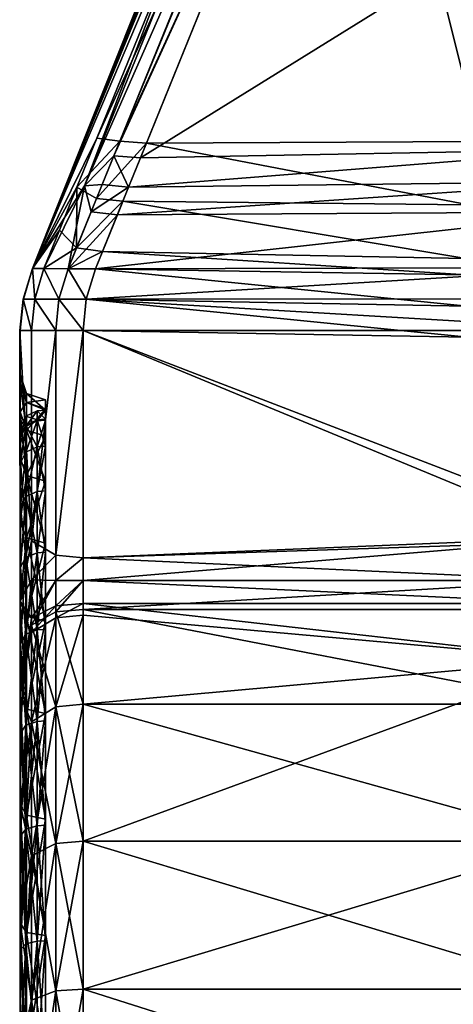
# Model space of a CAD drawing. Header units: millimetres. Extents: x -20 to 20, y -20 to 1615.
# Tile 73 of 100: x -10 to -6.56, y 1565.83 to 1573.64. Entities that reach past the tile are written whole.
import ezdxf

# ---------------------------------------------------------------- set-up
doc = ezdxf.new("R2010")
doc.units = ezdxf.units.MM
doc.layers.get('0').update_dxf_attribs({"true_color": 0xe18f57})

msp = doc.modelspace()

# ---------------------------------------------------------------- meshes
at = {"color": 114, "true_color": 0x1bb158}
mesh = msp.add_polyface(dxfattribs=at)
corners = [(-7.5772, 1577.1221, 17.5), (-7.5772, 1577.1219, 15), (-3.8628, 1575.9952, 15), (-7.7201, 1576.9612, 28.7632), (-7.7202, 1576.9611, 24.8594), (-9.8945, 1571.6691, 24.7996), (-7.3263, 1577.9329, 24.4644), (-9.8953, 1571.6689, 22.0373), (-7.7168, 1577.0275, 24.5479), (-7.5023, 1577.0724, 33.4179), (-7.422, 1577.01, 35.0934), (-3.8322, 1575.9873, 35.1549), (-5.546, 1576.4071, 15.5747), (-7.3666, 1576.9802, 15.5747), (-5.6755, 1576.4775, 18.28), (-7.3251, 1578.0414, 18.7615), (-7.6838, 1577.2006, 18.7251), (-9.4823, 1572.3239, 35.0918), (-7.7201, 1576.9604, 33.457), (-9.8951, 1571.6689, 28.145), (-3.8322, 1575.7767, 35.3355), (-7.3194, 1576.7845, 35.3257), (-9.0393, 1572.5453, 35.3569), (-7.3509, 1576.7047, 15.3808), (-5.598, 1576.1661, 15.3629), (-6.3513, 1572.6747, 15.3629), (-8.9918, 1572.6627, 15.3726), (-5.4651, 1576.3646, 24.8923), (-5.5301, 1576.4097, 24.8474), (-7.448, 1577.0977, 24.8876), (-5.5949, 1576.5201, 24.7774), (-7.2686, 1576.9132, 35.28), (-3.8322, 1575.9215, 35.287), (-5.7218, 1576.5272, 18.3345), (-7.5027, 1577.0988, 18.3232), (-5.5636, 1576.3256, 15.4081), (-7.2796, 1576.8864, 15.4344), (-7.7574, 1577.0276, 18.6073), (-7.7966, 1576.9324, 18.4142), (-7.6989, 1576.8403, 15.6129), (-9.3843, 1572.702, 15.6046), (-7.6282, 1576.9202, 35.1048), (-9.2491, 1572.5625, 35.3222), (-7.4928, 1576.8448, 35.2915), (-7.5406, 1576.7651, 15.4157), (-9.2019, 1572.679, 15.4073), (-7.7692, 1576.9117, 24.6949), (-7.7547, 1576.9481, 24.634)]
mesh.append_faces([[corners[k] for k in face] for face in [(6, 7, 8), (7, 15, 16), (7, 37, 38), (7, 16, 37), (18, 17, 41), (7, 47, 8), (7, 46, 47), (3, 19, 18), (6, 15, 7)]], dxfattribs={"color": 114})
mesh.append_faces([[corners[k] for k in face] for face in [(0, 1, 2), (3, 4, 5), (9, 10, 11), (12, 13, 14), (17, 18, 19), (20, 21, 22), (23, 24, 25), (25, 26, 23), (27, 28, 29), (29, 28, 30), (10, 31, 32), (33, 14, 34), (35, 24, 23), (23, 36, 35), (7, 38, 39), (39, 40, 7), (17, 42, 43), (43, 41, 17), (42, 22, 21), (21, 43, 42), (40, 39, 44), (44, 45, 40), (45, 44, 23), (23, 26, 45), (5, 4, 46)]], dxfattribs={"vtx2": -1, "color": 114})
mesh = msp.add_polyface(dxfattribs=at)
corners = [(-9.0393, 1572.5453, 35.3569), (-5.3356, 1572.6151, 35.3566), (-3.8322, 1575.7767, 35.3355), (-5.4852, 1576.2534, 24.7095), (-5.4587, 1576.21, 24.7548), (-5.4788, 1573.8239, 24.735), (-5.4965, 1573.8229, 24.653), (-5.4985, 1573.7975, 24.4571), (-5.5066, 1576.3463, 24.6329), (-5.3773, 1576.1489, 24.8216), (-5.4787, 1573.4647, 24.2421), (-5.4985, 1573.4913, 24.1461), (-5.4985, 1573.6788, 24.2705), (-5.4787, 1573.6019, 24.3333), (-5.4787, 1573.6866, 24.4884), (-5.3701, 1573.5508, 24.377), (-5.4791, 1573.7354, 24.6954), (-5.37, 1573.6119, 24.5101), (-5.4523, 1573.7045, 18.4741), (-5.4667, 1573.656, 19.2955), (-5.4017, 1573.6232, 19.1637), (-5.4728, 1573.6942, 19.3338), (-5.4692, 1573.7413, 18.4746), (-5.5287, 1576.3119, 18.4637), (-5.453, 1573.7345, 18.4431), (-5.506, 1576.2692, 18.4214), (-5.4393, 1573.7035, 18.4515), (-5.42, 1573.7345, 18.415), (-5.4721, 1576.2391, 18.3866), (-5.4377, 1571.6742, 20.8002), (-5.4726, 1571.6036, 20.7515), (-5.4543, 1577.8728, 20.7421), (-5.4435, 1577.873, 22.4807), (-5.4665, 1571.8162, 22.4815), (-5.4791, 1573.7701, 24.7234), (-5.38, 1573.8226, 24.8228), (-5.3774, 1573.729, 24.8005), (-5.434, 1571.9088, 22.3982)]
mesh.append_faces([[corners[k] for k in face] for face in [(12, 32, 7), (12, 11, 32), (6, 34, 16), (6, 5, 34)]], dxfattribs={"color": 114})
mesh.append_faces([[corners[k] for k in face] for face in [(0, 1, 2), (3, 4, 5), (5, 6, 3), (3, 6, 7), (7, 8, 3), (5, 4, 9), (10, 11, 12), (12, 13, 10), (13, 12, 7), (7, 14, 13), (15, 13, 14), (7, 6, 16), (16, 14, 7), (17, 14, 16), (18, 19, 20), (21, 22, 23), (18, 22, 21), (21, 19, 18), (23, 22, 24), (24, 25, 23), (22, 18, 26), (26, 24, 22), (24, 27, 28), (28, 25, 24), (29, 30, 31), (21, 31, 30), (33, 32, 11), (34, 5, 35), (16, 34, 36), (32, 33, 37)]], dxfattribs={"vtx2": -1, "color": 114})
mesh = msp.add_polyface(dxfattribs=at)
corners = [(-9.8945, 1571.6691, 24.7996), (-9.8951, 1571.6689, 28.145), (-7.7201, 1576.9612, 28.7632), (-9.3958, 1571.665, 34.8522), (-5.2822, 1571.6777, 34.8567), (-5.3103, 1572.1169, 35.2108), (-9.2218, 1572.0946, 35.2163), (-9.3395, 1571.8038, 15.7428), (-6.4582, 1571.7477, 15.7513), (-6.4551, 1571.6187, 15.88), (-9.3957, 1571.665, 15.8827), (-5.265, 1569.548, 32.7824), (-5.2473, 1571.1774, 34.369), (-9.4918, 1571.1764, 34.37), (-9.4918, 1569.373, 32.6249), (-5.3221, 1572.3585, 35.3092), (-9.1329, 1572.3142, 35.3109), (-5.3356, 1572.6151, 35.3566), (-9.0393, 1572.5453, 35.3569), (-9.4289, 1572.119, 35.1857), (-9.2491, 1572.5625, 35.3222), (-9.3413, 1572.3351, 35.2776), (-9.386, 1572.225, 15.4973), (-9.2019, 1572.679, 15.4073), (-8.9918, 1572.6627, 15.3726), (-9.1782, 1572.2023, 15.4652), (-6.436, 1572.1741, 15.46), (-6.3513, 1572.6747, 15.3629), (-7.7692, 1576.9117, 24.6949), (-9.8953, 1571.6689, 22.0373), (-9.4678, 1571.4243, 34.6122), (-5.259, 1571.4277, 34.6131), (-6.4493, 1571.371, 16.1272), (-9.4678, 1571.4243, 16.1227), (-6.4434, 1571.1232, 16.3744), (-9.4918, 1571.1764, 16.365), (-5.4538, 1569.5056, 18.0197), (-9.4918, 1569.373, 18.1101), (-5.5148, 1570.5315, 18.6575), (-5.5163, 1570.6034, 18.6699), (-5.4725, 1571.3502, 20.8871), (-5.516, 1570.671, 18.6975), (-5.4731, 1570.663, 18.6171), (-5.4713, 1570.5909, 18.6057)]
mesh.append_faces([[corners[k] for k in face] for face in [(40, 39, 41)]], dxfattribs={"color": 114})
mesh.append_faces([[corners[k] for k in face] for face in [(0, 1, 2), (3, 4, 5), (5, 6, 3), (7, 8, 9), (9, 10, 7), (11, 12, 13), (13, 14, 11), (15, 16, 6), (6, 5, 15), (17, 18, 16), (16, 15, 17), (19, 6, 16), (20, 21, 16), (16, 18, 20), (22, 23, 24), (24, 25, 22), (25, 26, 8), (8, 7, 25), (24, 27, 26), (26, 25, 24), (28, 29, 0), (4, 3, 30), (30, 31, 4), (10, 9, 32), (32, 33, 10), (33, 32, 34), (34, 35, 33), (12, 31, 30), (30, 13, 12), (35, 34, 36), (36, 37, 35), (38, 39, 40), (41, 39, 42), (39, 38, 43)]], dxfattribs={"vtx2": -1, "color": 114})
mesh = msp.add_polyface(dxfattribs=at)
corners = [(-9.8951, 1571.6689, 28.145), (-9.804, 1571.6683, 34.5258), (-9.4823, 1572.3239, 35.0918), (-9.7091, 1569.3933, 32.5961), (-9.4918, 1569.373, 32.6249), (-9.4918, 1571.1764, 34.37), (-9.7091, 1571.1765, 34.3218), (-9.6124, 1571.6665, 34.8024), (-9.4289, 1572.119, 35.1857), (-9.3958, 1571.665, 34.8522), (-9.2218, 1572.0946, 35.2163), (-9.3413, 1572.3351, 35.2776), (-9.1329, 1572.3142, 35.3109), (-9.2491, 1572.5625, 35.3222), (-9.8953, 1571.6689, 22.0373), (-9.5424, 1572.3126, 15.6797), (-9.6807, 1571.972, 15.9123), (-9.3843, 1572.702, 15.6046), (-9.7091, 1569.3933, 18.1388), (-9.7091, 1571.1765, 16.4132), (-9.4918, 1571.1764, 16.365), (-9.4918, 1569.373, 18.1101), (-9.804, 1571.6683, 16.2091), (-9.5454, 1571.8317, 15.7682), (-9.6124, 1571.6665, 15.9325), (-9.3395, 1571.8038, 15.7428), (-9.3957, 1571.665, 15.8827), (-9.386, 1572.225, 15.4973), (-9.1782, 1572.2023, 15.4652), (-9.2019, 1572.679, 15.4073), (-9.6849, 1571.4248, 34.5636), (-9.4678, 1571.4243, 34.6122), (-9.6849, 1571.4248, 16.1713), (-9.4678, 1571.4243, 16.1227)]
mesh.append_faces([[corners[k] for k in face] for face in [(2, 8, 11), (2, 11, 13), (14, 15, 16), (14, 17, 15)]], dxfattribs={"color": 114})
mesh.append_faces([[corners[k] for k in face] for face in [(0, 1, 2), (3, 4, 5), (5, 6, 3), (2, 1, 7), (7, 8, 2), (7, 9, 10), (10, 8, 7), (12, 11, 8), (18, 19, 20), (20, 21, 18), (22, 16, 23), (23, 24, 22), (24, 23, 25), (25, 26, 24), (23, 16, 15), (15, 27, 23), (23, 27, 28), (28, 25, 23), (15, 17, 29), (29, 27, 15), (30, 6, 5), (5, 31, 30), (20, 19, 32), (32, 33, 20), (30, 7, 1), (7, 30, 31), (31, 9, 7), (22, 24, 32), (33, 32, 24), (24, 26, 33)]], dxfattribs={"vtx2": -1, "color": 114})
mesh = msp.add_polyface(dxfattribs=at)
corners = [(-9.7919, 1570.6279, 25.3675), (-9.9419, 1570.6779, 25.3675), (-9.9419, 1570.6047, 24.2512), (-9.9919, 1570.7535, 24.2316), (-9.9919, 1570.8279, 25.3675), (-9.9419, 1570.6047, 26.4837), (-9.9919, 1570.7535, 26.5033), (-9.9919, 1570.5314, 23.1152), (-9.9935, 1571.1765, 24.7996), (-9.9948, 1571.1765, 28.1437), (-9.9919, 1570.5314, 27.6197), (-9.9954, 1571.1764, 22.0373), (-9.804, 1571.6683, 16.2091), (-9.8953, 1571.6689, 22.0373), (-9.6807, 1571.972, 15.9123), (-9.9678, 1571.4254, 28.1441), (-9.8951, 1571.6689, 28.145), (-9.8945, 1571.6691, 24.7996), (-9.9668, 1571.4254, 24.7996), (-9.8772, 1571.4253, 34.2886), (-9.804, 1571.6683, 34.5258), (-9.9682, 1571.4254, 22.0373), (-9.9016, 1571.1766, 34.0473), (-9.7091, 1571.1765, 34.3218), (-9.6849, 1571.4248, 34.5636), (-9.9016, 1571.1766, 16.6876), (-9.8772, 1571.4253, 16.4463), (-9.7091, 1571.1765, 16.4132), (-9.6849, 1571.4248, 16.1713)]
mesh.append_faces([[corners[k] for k in face] for face in [(4, 8, 3), (10, 9, 6), (12, 13, 14)]], dxfattribs={"color": 114})
mesh.append_faces([[corners[k] for k in face] for face in [(0, 1, 2), (3, 2, 1), (1, 4, 3), (4, 1, 5), (5, 6, 4), (2, 3, 7), (6, 9, 8), (8, 4, 6), (3, 8, 11), (11, 7, 3), (15, 16, 17), (17, 18, 15), (19, 20, 16), (16, 15, 19), (18, 17, 13), (13, 21, 18), (15, 9, 22), (22, 19, 15), (19, 22, 23), (23, 24, 19), (25, 11, 21), (21, 26, 25), (27, 25, 26), (26, 28, 27), (9, 15, 18), (18, 8, 9), (8, 18, 21), (21, 11, 8), (20, 19, 24), (26, 21, 13), (13, 12, 26), (28, 26, 12)]], dxfattribs={"vtx2": -1, "color": 114})
mesh = msp.add_polyface(dxfattribs=at)
corners = [(-5.2001, 1568.2781, 31.5197), (-5.496, 1568.2745, 31.5161), (-5.496, 1569.0245, 30.661), (-5.2001, 1569.0284, 30.664), (-5.496, 1569.6564, 29.7152), (-5.496, 1567.7279, 18.7407), (-5.4787, 1569.5959, 18.6329), (-5.5148, 1570.5315, 18.6575), (-9.4917, 1568.9648, 18.0859), (-5.6001, 1568.9648, 18.0859), (-5.6001, 1568.2135, 17.4339), (-5.5701, 1568.566, 32.9918), (-9.4917, 1568.9187, 32.6827), (-9.4917, 1568.2135, 33.301), (-5.318, 1569.7155, 18.5728), (-5.4336, 1569.6689, 18.5986), (-5.3409, 1567.5763, 18.5988), (-5.4786, 1567.6478, 18.6696), (-5.3028, 1568.6246, 32.804), (-5.2979, 1569.0035, 32.4817), (-5.5601, 1569.0111, 32.6151), (-5.2696, 1569.1953, 32.5008), (-5.48, 1569.1935, 32.5641), (-5.265, 1569.548, 32.7824), (-9.4918, 1569.373, 32.6249), (-9.4918, 1569.1937, 32.5643), (-9.4918, 1569.0109, 32.6153), (-5.3028, 1568.1509, 33.2195), (-5.3468, 1568.9313, 18.2005), (-5.3467, 1568.14, 17.5609), (-5.6001, 1569.1936, 18.1706), (-9.4918, 1569.373, 18.1101), (-5.4538, 1569.5056, 18.0197), (-5.3468, 1569.2096, 18.2775), (-5.253, 1569.429, 18.1895), (-5.4723, 1571.3136, 21.1722), (-5.496, 1566.7452, 23.4541), (-5.496, 1567.083, 24.7149), (-5.5014, 1570.8234, 25.3137), (-5.5, 1570.8198, 25.6048), (-5.496, 1567.1259, 25.3675), (-5.496, 1570.7469, 26.5024), (-5.496, 1567.083, 26.0201), (-5.496, 1570.525, 27.618), (-5.496, 1566.9554, 26.6616), (-5.496, 1570.1594, 28.6951), (-5.496, 1566.7452, 27.2809), (-5.496, 1566.4559, 27.8675), (-5.496, 1566.9554, 24.0734)]
mesh.append_faces([[corners[k] for k in face] for face in [(5, 6, 7), (11, 12, 13), (11, 27, 18), (36, 35, 48)]], dxfattribs={"color": 114})
mesh.append_faces([[corners[k] for k in face] for face in [(0, 1, 2), (3, 2, 4), (8, 9, 10), (14, 15, 16), (15, 6, 17), (11, 18, 19), (19, 20, 11), (20, 19, 21), (21, 22, 20), (23, 24, 25), (25, 22, 23), (11, 20, 26), (26, 12, 11), (20, 22, 25), (25, 26, 20), (9, 28, 29), (29, 10, 9), (30, 9, 8), (31, 32, 30), (9, 30, 33), (33, 28, 9), (30, 32, 34), (34, 33, 30), (7, 35, 36), (37, 38, 39), (39, 40, 37), (40, 39, 41), (42, 41, 43), (44, 43, 45), (46, 45, 4), (47, 4, 2)]], dxfattribs={"vtx2": -1, "color": 114})
mesh = msp.add_polyface(dxfattribs=at)
corners = [(-9.9419, 1570.6047, 24.2512), (-9.7919, 1570.5552, 24.2577), (-9.7919, 1570.6279, 25.3675), (-9.9419, 1570.6779, 25.3675), (-9.7919, 1570.5455, 26.4759), (-9.9419, 1570.6047, 26.4837), (-9.9419, 1570.3866, 27.5809), (-9.7919, 1570.3383, 27.568), (-9.9419, 1570.3865, 23.154), (-9.7919, 1570.3383, 23.167), (-9.9919, 1570.7535, 26.5033), (-9.9919, 1570.5314, 27.6197), (-9.9919, 1570.5314, 23.1152), (-9.9919, 1570.1655, 28.6976), (-9.9948, 1571.1765, 28.1437), (-9.9017, 1569.5084, 32.4331), (-9.9016, 1571.1766, 34.0473), (-9.9954, 1571.1764, 22.0373), (-9.9919, 1570.1655, 22.0373), (-9.7091, 1571.1765, 34.3218), (-9.9016, 1571.1766, 16.6876), (-9.9017, 1569.5084, 18.3019), (-9.7091, 1571.1765, 16.4132), (-9.7919, 1570.4739, 24.2684), (-9.7919, 1570.5459, 25.3675), (-9.7919, 1570.4642, 26.4652), (-9.7919, 1570.2589, 27.5467), (-9.8585, 1570.4684, 24.2692), (-9.8585, 1570.5404, 25.3675), (-9.9464, 1570.4248, 24.2749), (-9.9464, 1570.4965, 25.3675), (-9.8585, 1570.4589, 26.4645), (-9.9464, 1570.4153, 26.4588), (-9.8585, 1570.2537, 27.5453), (-9.7919, 1570.2589, 23.1882), (-9.9904, 1570.4086, 25.3675), (-9.9904, 1570.3281, 26.4473)]
mesh.append_faces([[corners[k] for k in face] for face in [(13, 14, 11), (12, 17, 18)]], dxfattribs={"color": 114})
mesh.append_faces([[corners[k] for k in face] for face in [(0, 1, 2), (3, 2, 4), (4, 5, 3), (6, 5, 4), (4, 7, 6), (8, 9, 1), (1, 0, 8), (10, 5, 6), (6, 11, 10), (12, 8, 0), (15, 16, 14), (19, 16, 15), (17, 20, 21), (21, 20, 22), (1, 23, 24), (24, 2, 1), (2, 24, 25), (25, 4, 2), (4, 25, 26), (23, 1, 9), (23, 27, 28), (28, 24, 23), (27, 29, 30), (30, 28, 27), (24, 28, 31), (31, 25, 24), (28, 30, 32), (32, 31, 28), (25, 31, 33), (27, 23, 34), (35, 30, 29), (36, 32, 30), (30, 35, 36)]], dxfattribs={"vtx2": -1, "color": 114})
mesh = msp.add_polyface(dxfattribs=at)
corners = [(-9.9419, 1570.027, 28.6402), (-9.7919, 1569.9807, 28.6211), (-9.7919, 1569.4889, 29.6185), (-9.7919, 1569.9807, 22.1139), (-9.9419, 1570.027, 22.0947), (-9.9419, 1569.5321, 21.0914), (-9.9919, 1570.1655, 28.6976), (-9.9419, 1569.5321, 29.6435), (-9.9919, 1569.6621, 29.7185), (-9.9919, 1569.662, 21.0164), (-9.9919, 1570.1655, 22.0373), (-9.9919, 1569.0297, 30.665), (-9.9948, 1571.1765, 28.1437), (-9.9017, 1569.5084, 32.4331), (-9.9954, 1571.1764, 22.0373), (-9.9919, 1569.0297, 20.07), (-9.7091, 1569.3933, 32.5961), (-9.7091, 1571.1765, 34.3218), (-9.9017, 1569.5084, 18.3019), (-9.7091, 1571.1765, 16.4132), (-9.7091, 1569.3933, 18.1388), (-9.7919, 1569.9049, 28.5897), (-9.7919, 1570.3383, 27.568), (-9.7919, 1569.4178, 29.5775), (-9.7919, 1569.9049, 22.1453), (-9.7919, 1569.4889, 21.1164), (-9.7919, 1570.2589, 23.1882), (-9.8585, 1569.8999, 28.5876), (-9.7919, 1570.2589, 27.5467), (-9.8585, 1570.2537, 27.5453), (-9.9464, 1570.2112, 27.5339), (-9.9464, 1569.8593, 28.5708), (-9.8585, 1569.4131, 29.5747), (-9.9464, 1569.375, 29.5528), (-9.8585, 1569.8999, 22.1474), (-9.7919, 1569.4178, 21.1574), (-9.9464, 1569.8593, 22.1642), (-9.8585, 1569.4131, 21.1602), (-9.8585, 1570.2537, 23.1896), (-9.9464, 1570.2112, 23.201), (-9.9904, 1569.7781, 28.5371), (-9.9904, 1569.7781, 28.5371), (-9.9904, 1570.1263, 27.5112), (-9.9904, 1570.1263, 27.5112), (-9.9904, 1570.1263, 23.2237), (-9.9904, 1570.1263, 23.2237), (-9.9904, 1569.7781, 22.1978), (-9.9904, 1569.7781, 22.1978)]
mesh.append_faces([[corners[k] for k in face] for face in [(11, 12, 8), (9, 14, 15)]], dxfattribs={"color": 114})
mesh.append_faces([[corners[k] for k in face] for face in [(0, 1, 2), (3, 4, 5), (6, 0, 7), (7, 8, 6), (9, 5, 4), (4, 10, 9), (12, 11, 13), (13, 16, 17), (18, 15, 14), (19, 20, 18), (21, 1, 22), (1, 21, 23), (24, 3, 25), (3, 24, 26), (27, 21, 28), (29, 30, 31), (31, 27, 29), (21, 27, 32), (27, 31, 33), (34, 24, 35), (36, 34, 37), (24, 34, 38), (36, 39, 38), (38, 34, 36), (40, 41, 42), (42, 43, 40), (41, 31, 30), (30, 42, 41), (44, 45, 46), (46, 47, 44), (39, 36, 46), (46, 45, 39)]], dxfattribs={"vtx2": -1, "color": 114})
mesh = msp.add_polyface(dxfattribs=at)
corners = [(-9.9419, 1570.3866, 27.5809), (-9.7919, 1570.3383, 27.568), (-9.7919, 1569.9807, 28.6211), (-9.9419, 1570.027, 28.6402), (-9.9419, 1570.027, 22.0947), (-9.7919, 1569.9807, 22.1139), (-9.7919, 1570.3383, 23.167), (-9.9419, 1570.3865, 23.154), (-9.9919, 1570.5314, 27.6197), (-9.9919, 1570.1655, 28.6976), (-9.9919, 1570.1655, 22.0373), (-9.9919, 1570.5314, 23.1152), (-9.9919, 1569.6621, 29.7185), (-9.9948, 1571.1765, 28.1437), (-9.9954, 1571.1764, 22.0373), (-9.9919, 1569.662, 21.0164), (-9.7919, 1570.2589, 27.5467), (-9.7919, 1570.5455, 26.4759), (-9.7919, 1569.9049, 28.5897), (-9.7919, 1570.2589, 23.1882), (-9.7919, 1570.4739, 24.2684), (-9.8585, 1570.2537, 27.5453), (-9.7919, 1570.4642, 26.4652), (-9.8585, 1570.4589, 26.4645), (-9.9464, 1570.4153, 26.4588), (-9.9464, 1570.2112, 27.5339), (-9.8585, 1569.8999, 28.5876), (-9.8585, 1570.2537, 23.1896), (-9.7919, 1569.9049, 22.1453), (-9.8585, 1570.4684, 24.2692), (-9.9464, 1570.2112, 23.201), (-9.9464, 1570.4248, 24.2749), (-9.9904, 1570.4086, 25.3675), (-9.9904, 1570.4086, 25.3675), (-9.9904, 1570.3376, 24.2864), (-9.9904, 1570.3376, 24.2864), (-9.9904, 1570.3281, 26.4473), (-9.9904, 1570.3281, 26.4473), (-9.9904, 1570.1263, 27.5112), (-9.9904, 1570.1263, 27.5112), (-9.9904, 1570.1263, 23.2237), (-9.9904, 1570.1263, 23.2237)]
mesh.append_faces([[corners[k] for k in face] for face in [(12, 13, 9), (10, 14, 15)]], dxfattribs={"color": 114})
mesh.append_faces([[corners[k] for k in face] for face in [(0, 1, 2), (2, 3, 0), (4, 5, 6), (6, 7, 4), (8, 0, 3), (3, 9, 8), (10, 4, 7), (7, 11, 10), (16, 1, 17), (1, 16, 18), (19, 6, 5), (6, 19, 20), (21, 16, 22), (23, 24, 25), (25, 21, 23), (16, 21, 26), (27, 19, 28), (19, 27, 29), (27, 30, 31), (31, 29, 27), (32, 33, 34), (34, 35, 32), (31, 34, 33), (36, 37, 33), (33, 32, 36), (38, 39, 37), (37, 36, 38), (39, 25, 24), (24, 37, 39), (35, 34, 40), (40, 41, 35), (34, 31, 30), (30, 40, 34)]], dxfattribs={"vtx2": -1, "color": 114})
mesh = msp.add_polyface(dxfattribs=at)
corners = [(-5.2001, 1566.4761, 32.9024), (-5.496, 1566.4736, 32.898), (-5.496, 1567.4193, 32.2661), (-5.2001, 1567.4224, 32.2701), (-5.496, 1568.2745, 31.5161), (-5.496, 1567.7279, 18.7407), (-5.4786, 1567.6478, 18.6696), (-5.4787, 1569.5959, 18.6329), (-9.4917, 1568.2135, 17.4339), (-5.6001, 1568.2135, 17.4339), (-5.6001, 1567.1259, 16.7072), (-9.4917, 1567.1259, 16.7072), (-5.6001, 1565.9526, 16.1287), (-9.4917, 1565.9526, 34.6063), (-5.6001, 1565.9526, 34.6063), (-5.6001, 1567.1259, 34.0277), (-5.5701, 1568.566, 32.9918), (-9.4917, 1568.2135, 33.301), (-9.4917, 1567.1259, 34.0277), (-5.496, 1567.3342, 18.4336), (-5.3409, 1567.5763, 18.5988), (-5.4336, 1569.6689, 18.5986), (-5.3467, 1568.14, 17.5609), (-5.3467, 1567.0525, 16.8342), (-5.3467, 1565.8966, 16.2642), (-5.3467, 1565.8966, 34.4708), (-5.3467, 1567.0525, 33.9007), (-5.3028, 1568.1509, 33.2195), (-5.496, 1566.4736, 17.8369), (-5.2001, 1566.4761, 17.8326), (-5.496, 1565.1696, 29.3342), (-5.496, 1565.1696, 21.4007), (-5.496, 1565.6614, 21.832), (-5.496, 1566.0925, 22.3237), (-5.5148, 1570.5315, 18.6575), (-5.496, 1566.4559, 22.8675), (-5.496, 1566.7452, 23.4541), (-5.5014, 1570.8234, 25.3137), (-5.496, 1567.083, 24.7149), (-5.496, 1566.9554, 24.0734), (-5.496, 1570.7469, 26.5024), (-5.496, 1567.083, 26.0201), (-5.496, 1567.1259, 25.3675), (-5.496, 1570.525, 27.618), (-5.496, 1566.9554, 26.6616), (-5.496, 1570.1594, 28.6951), (-5.496, 1566.7452, 27.2809), (-5.496, 1569.6564, 29.7152), (-5.496, 1566.4559, 27.8675), (-5.496, 1569.0245, 30.661), (-5.496, 1566.0925, 28.4113), (-5.496, 1565.6614, 28.903)]
mesh.append_faces([[corners[k] for k in face] for face in [(5, 6, 7), (5, 19, 6), (6, 19, 20), (32, 5, 33)]], dxfattribs={"color": 114})
mesh.append_faces([[corners[k] for k in face] for face in [(0, 1, 2), (3, 2, 4), (8, 9, 10), (11, 10, 12), (13, 14, 15), (16, 17, 18), (18, 15, 16), (6, 20, 21), (9, 22, 23), (23, 10, 9), (10, 23, 24), (24, 12, 10), (14, 25, 26), (26, 15, 14), (15, 26, 27), (27, 16, 15), (19, 28, 29), (30, 2, 1), (31, 19, 5), (33, 5, 34), (34, 35, 33), (36, 35, 34), (37, 38, 39), (40, 41, 42), (43, 44, 41), (45, 46, 44), (47, 48, 46), (49, 50, 48), (50, 49, 4), (4, 51, 50), (51, 4, 2)]], dxfattribs={"vtx2": -1, "color": 114})
mesh = msp.add_polyface(dxfattribs=at)
corners = [(-9.9419, 1568.1731, 31.4147), (-9.7919, 1568.1377, 31.3794), (-9.7919, 1567.3016, 32.1126), (-9.9419, 1567.332, 32.1523), (-9.9419, 1567.332, 18.5826), (-9.7919, 1567.3016, 18.6223), (-9.7919, 1568.1377, 19.3556), (-9.9419, 1568.1731, 19.3202), (-9.9919, 1568.2792, 31.5208), (-9.9919, 1567.4233, 32.2713), (-9.9919, 1568.2792, 19.2141), (-9.9919, 1567.4233, 18.4636), (-9.9015, 1568.0721, 17.618), (-9.9919, 1566.4769, 17.8312), (-9.709, 1567.1085, 16.7373), (-9.9015, 1567.0099, 16.9081), (-9.9015, 1567.0099, 33.8268), (-9.9015, 1568.0723, 33.1169), (-9.709, 1568.1923, 33.2734), (-9.9904, 1570.3376, 24.2864), (-9.9959, 1562.1256, 25.3674), (-9.9904, 1570.4086, 25.3675), (-9.9904, 1570.3281, 26.4473), (-9.9904, 1570.1263, 27.5112), (-9.9904, 1569.7781, 28.5371), (-9.9904, 1569.7781, 22.1978), (-9.9904, 1570.1263, 23.2237), (-9.7919, 1568.0797, 31.3213), (-9.8585, 1568.0758, 31.3175), (-9.8585, 1567.2483, 32.0432), (-9.9464, 1568.0448, 31.2864), (-9.9464, 1567.2216, 32.0083), (-9.7919, 1567.2516, 18.6874), (-9.8585, 1567.2483, 18.6918), (-9.8585, 1568.0758, 19.4175), (-9.9464, 1567.2216, 18.7266), (-9.9464, 1568.0448, 19.4486), (-9.9904, 1567.9825, 31.2242), (-9.9904, 1567.9825, 31.2242), (-9.9904, 1568.6969, 30.4097), (-9.9904, 1567.1681, 31.9386), (-9.9904, 1567.1681, 31.9386), (-9.9904, 1567.9825, 19.5107), (-9.9904, 1567.9825, 19.5107), (-9.9904, 1567.1681, 18.7964), (-9.9904, 1567.1681, 18.7964)]
mesh.append_faces([[corners[k] for k in face] for face in [(19, 20, 21), (21, 20, 22), (22, 20, 23), (23, 20, 24), (25, 20, 26), (26, 20, 19)]], dxfattribs={"color": 114})
mesh.append_faces([[corners[k] for k in face] for face in [(0, 1, 2), (2, 3, 0), (4, 5, 6), (6, 7, 4), (8, 0, 3), (3, 9, 8), (10, 11, 4), (4, 7, 10), (12, 11, 10), (13, 11, 12), (14, 15, 12), (16, 17, 9), (18, 17, 16), (8, 9, 17), (27, 28, 29), (28, 30, 31), (31, 29, 28), (32, 33, 34), (33, 35, 36), (36, 34, 33), (37, 38, 39), (40, 41, 38), (38, 37, 40), (41, 31, 30), (30, 38, 41), (42, 43, 44), (44, 45, 42), (43, 36, 35), (35, 44, 43)]], dxfattribs={"vtx2": -1, "color": 114})
mesh = msp.add_polyface(dxfattribs=at)
corners = [(-9.7919, 1569.4889, 29.6185), (-9.9419, 1569.5321, 29.6435), (-9.9419, 1570.027, 28.6402), (-9.7919, 1568.871, 30.5432), (-9.9419, 1568.9106, 30.5736), (-9.9419, 1568.9106, 20.1613), (-9.7919, 1568.871, 20.1917), (-9.7919, 1569.4889, 21.1164), (-9.9419, 1569.5321, 21.0914), (-9.7919, 1569.9807, 22.1139), (-9.9919, 1569.0297, 30.665), (-9.9919, 1569.6621, 29.7185), (-9.9919, 1569.0297, 20.07), (-9.9919, 1569.662, 21.0164), (-9.9017, 1569.5084, 32.4331), (-9.9017, 1569.1998, 32.3296), (-9.9017, 1568.8953, 32.4125), (-9.7091, 1569.1946, 32.5291), (-9.7091, 1569.3933, 32.5961), (-9.9017, 1569.5084, 18.3019), (-9.9017, 1569.1998, 18.4053), (-9.9017, 1568.8385, 18.281), (-9.7091, 1569.1946, 18.2058), (-9.7091, 1569.3933, 18.1388), (-9.9464, 1569.375, 29.5528), (-9.8585, 1569.4131, 29.5747), (-9.8585, 1569.8999, 28.5876), (-9.7919, 1569.4178, 29.5775), (-9.8585, 1568.8015, 30.4899), (-9.9464, 1568.7667, 30.4632), (-9.9464, 1569.375, 21.1822), (-9.8585, 1569.4131, 21.1602), (-9.8585, 1568.8015, 20.245), (-9.9464, 1569.8593, 22.1642), (-9.9904, 1569.2988, 29.5088), (-9.9904, 1569.2988, 29.5088), (-9.9904, 1569.7781, 28.5371), (-9.9904, 1569.7781, 28.5371), (-9.9464, 1569.8593, 28.5708), (-9.9904, 1568.6969, 30.4097), (-9.9904, 1568.6969, 30.4097), (-9.9904, 1569.2988, 21.2261), (-9.9904, 1569.2988, 21.2261), (-9.9904, 1568.6969, 20.3253), (-9.9464, 1568.7667, 20.2718), (-9.9904, 1569.7781, 22.1978), (-9.9904, 1569.7781, 22.1978)]
mesh.append_faces([[corners[k] for k in face] for face in [(14, 10, 15), (12, 19, 20)]], dxfattribs={"color": 114})
mesh.append_faces([[corners[k] for k in face] for face in [(0, 1, 2), (1, 0, 3), (3, 4, 1), (5, 6, 7), (7, 8, 5), (8, 7, 9), (10, 11, 1), (1, 4, 10), (12, 5, 8), (8, 13, 12), (16, 15, 10), (17, 15, 16), (18, 14, 15), (21, 20, 22), (20, 19, 23), (24, 25, 26), (27, 25, 28), (25, 24, 29), (29, 28, 25), (30, 31, 32), (31, 30, 33), (34, 35, 36), (36, 37, 34), (35, 24, 38), (38, 36, 35), (35, 34, 39), (24, 35, 40), (41, 42, 43), (42, 30, 44), (45, 46, 42), (42, 41, 45), (46, 33, 30), (30, 42, 46)]], dxfattribs={"vtx2": -1, "color": 114})
mesh = msp.add_polyface(dxfattribs=at)
corners = [(-5.6001, 1568.2135, 17.4339), (-9.4917, 1568.2135, 17.4339), (-9.4917, 1568.9648, 18.0859), (-9.9017, 1568.8385, 18.281), (-9.7092, 1568.9459, 18.1151), (-9.709, 1568.1923, 17.4615), (-9.4917, 1568.9187, 32.6827), (-9.7092, 1568.8982, 32.6546), (-9.709, 1568.1923, 33.2734), (-9.9017, 1568.7819, 32.4953), (-9.7091, 1568.9935, 32.585), (-9.4918, 1569.0109, 32.6153), (-9.9017, 1568.8953, 32.4125), (-9.7091, 1569.1946, 32.5291), (-9.4918, 1569.1937, 32.5643), (-9.9017, 1569.1998, 32.3296), (-9.7091, 1569.3933, 32.5961), (-9.4918, 1569.373, 32.6249), (-9.7091, 1569.1946, 18.2058), (-9.4918, 1569.1937, 18.1706), (-9.7091, 1569.3933, 18.1388), (-9.9017, 1569.1998, 18.4053), (-9.4918, 1569.373, 18.1101), (-5.6001, 1569.1936, 18.1706), (-9.7919, 1569.4178, 29.5775), (-9.7919, 1569.4889, 29.6185), (-9.7919, 1569.9807, 28.6211), (-9.7919, 1568.8059, 30.4933), (-9.7919, 1568.871, 30.5432), (-9.7919, 1568.0797, 31.3213), (-9.7919, 1568.8059, 20.2417), (-9.7919, 1568.871, 20.1917), (-9.7919, 1568.1377, 19.3556), (-9.7919, 1569.4178, 21.1574), (-9.7919, 1569.4889, 21.1164), (-9.7919, 1569.9049, 22.1453), (-9.8585, 1569.4131, 29.5747), (-9.7919, 1569.9049, 28.5897), (-9.8585, 1568.8015, 30.4899), (-9.8585, 1568.8015, 20.245), (-9.7919, 1568.0797, 19.4136), (-9.8585, 1569.4131, 21.1602), (-9.8585, 1569.8999, 22.1474)]
mesh.append_faces([[corners[k] for k in face] for face in [(0, 1, 2), (3, 4, 5), (4, 2, 1), (6, 7, 8), (9, 7, 10), (7, 6, 11), (11, 10, 7), (12, 10, 13), (10, 11, 14), (14, 13, 10), (15, 13, 16), (13, 14, 17), (17, 16, 13), (18, 4, 3), (4, 18, 19), (19, 2, 4), (20, 18, 21), (18, 20, 22), (22, 19, 18), (2, 19, 23), (23, 19, 22), (24, 25, 26), (25, 24, 27), (27, 28, 25), (28, 27, 29), (30, 31, 32), (31, 30, 33), (33, 34, 31), (34, 33, 35), (36, 24, 37), (38, 27, 24), (39, 30, 40), (30, 39, 41), (41, 33, 30), (33, 41, 42)]], dxfattribs={"vtx2": -1, "color": 114})
mesh = msp.add_polyface(dxfattribs=at)
corners = [(-9.9419, 1567.332, 32.1523), (-9.7919, 1567.3016, 32.1126), (-9.7919, 1566.3768, 32.7305), (-9.9419, 1566.4019, 32.7738), (-9.9419, 1566.4019, 17.9611), (-9.7919, 1566.3768, 18.0044), (-9.7919, 1567.3016, 18.6223), (-9.9419, 1567.332, 18.5826), (-9.9919, 1567.4233, 32.2713), (-9.9919, 1566.4769, 32.9037), (-9.9919, 1566.4769, 17.8312), (-9.9919, 1567.4233, 18.4636), (-9.9015, 1568.0721, 17.618), (-9.9015, 1567.0099, 16.9081), (-9.9919, 1565.4559, 17.3278), (-9.709, 1565.9393, 16.1608), (-9.9015, 1565.8639, 16.343), (-9.9015, 1565.8639, 34.3919), (-9.9015, 1567.0099, 33.8268), (-9.709, 1567.1085, 33.9976), (-9.9904, 1569.7781, 28.5371), (-9.9959, 1562.1256, 25.3674), (-9.9904, 1569.2988, 29.5088), (-9.9904, 1568.6969, 30.4097), (-9.9904, 1567.9825, 31.2242), (-9.9904, 1567.9825, 19.5107), (-9.9904, 1568.6969, 20.3253), (-9.9904, 1569.2988, 21.2261), (-9.9904, 1569.7781, 22.1978), (-9.7919, 1567.2516, 32.0475), (-9.8585, 1567.2483, 32.0432), (-9.8585, 1566.3331, 32.6547), (-9.9464, 1567.2216, 32.0083), (-9.9464, 1566.3112, 32.6166), (-9.7919, 1566.3358, 18.0755), (-9.8585, 1566.3331, 18.0802), (-9.8585, 1567.2483, 18.6918), (-9.9464, 1566.3112, 18.1183), (-9.9464, 1567.2216, 18.7266), (-9.9904, 1566.2672, 32.5405), (-9.9904, 1566.2672, 32.5405), (-9.9904, 1567.1681, 31.9386), (-9.9904, 1567.1681, 31.9386), (-9.9904, 1567.1681, 18.7964), (-9.9904, 1567.1681, 18.7964), (-9.9904, 1566.2672, 18.1944), (-9.9904, 1566.2672, 18.1944)]
mesh.append_faces([[corners[k] for k in face] for face in [(20, 21, 22), (22, 21, 23), (23, 21, 24), (25, 21, 26), (26, 21, 27), (27, 21, 28)]], dxfattribs={"color": 114})
mesh.append_faces([[corners[k] for k in face] for face in [(0, 1, 2), (2, 3, 0), (4, 5, 6), (6, 7, 4), (8, 0, 3), (3, 9, 8), (10, 4, 7), (7, 11, 10), (12, 13, 10), (14, 10, 13), (15, 16, 13), (17, 18, 9), (19, 18, 17), (8, 9, 18), (29, 30, 31), (30, 32, 33), (33, 31, 30), (34, 35, 36), (35, 37, 38), (38, 36, 35), (39, 40, 41), (41, 42, 39), (40, 33, 32), (32, 41, 40), (43, 44, 45), (45, 46, 43), (44, 38, 37), (37, 45, 44)]], dxfattribs={"vtx2": -1, "color": 114})
mesh = msp.add_polyface(dxfattribs=at)
corners = [(-9.9419, 1568.9106, 30.5736), (-9.7919, 1568.871, 30.5432), (-9.7919, 1568.1377, 31.3794), (-9.9419, 1568.1731, 31.4147), (-9.9419, 1568.1731, 19.3202), (-9.7919, 1568.1377, 19.3556), (-9.7919, 1568.871, 20.1917), (-9.9419, 1568.9106, 20.1613), (-9.9919, 1569.0297, 30.665), (-9.9919, 1568.2792, 31.5208), (-9.9919, 1568.2792, 19.2141), (-9.9919, 1569.0297, 20.07), (-9.9017, 1568.8385, 18.281), (-9.9015, 1568.0721, 17.618), (-9.709, 1568.1923, 17.4615), (-9.9015, 1568.0723, 33.1169), (-9.9017, 1568.7819, 32.4953), (-9.7092, 1568.8982, 32.6546), (-9.9017, 1568.8953, 32.4125), (-9.7091, 1568.9935, 32.585), (-9.9017, 1569.1998, 18.4053), (-9.7919, 1568.8059, 30.4933), (-9.8585, 1568.8015, 30.4899), (-9.8585, 1568.0758, 31.3175), (-9.9464, 1568.7667, 30.4632), (-9.9464, 1568.0448, 31.2864), (-9.8585, 1568.0758, 19.4175), (-9.9464, 1568.0448, 19.4486), (-9.9464, 1568.7667, 20.2718), (-9.8585, 1568.8015, 20.245), (-9.9464, 1569.375, 21.1822), (-9.9904, 1568.6969, 30.4097), (-9.9904, 1568.6969, 30.4097), (-9.9904, 1569.2988, 29.5088), (-9.9464, 1569.375, 29.5528), (-9.9904, 1567.9825, 31.2242), (-9.9904, 1567.9825, 31.2242), (-9.9904, 1568.6969, 20.3253), (-9.9904, 1568.6969, 20.3253), (-9.9904, 1567.9825, 19.5107), (-9.9904, 1567.9825, 19.5107), (-9.9904, 1569.2988, 21.2261), (-9.9904, 1569.2988, 21.2261)]
mesh.append_faces([[corners[k] for k in face] for face in [(9, 16, 18)]], dxfattribs={"color": 114})
mesh.append_faces([[corners[k] for k in face] for face in [(0, 1, 2), (2, 3, 0), (4, 5, 6), (6, 7, 4), (8, 0, 3), (3, 9, 8), (10, 4, 7), (7, 11, 10), (10, 12, 13), (14, 13, 12), (15, 16, 9), (17, 16, 15), (8, 9, 18), (19, 18, 16), (10, 11, 20), (20, 12, 10), (21, 22, 23), (22, 24, 25), (25, 23, 22), (26, 27, 28), (28, 29, 26), (29, 28, 30), (31, 32, 33), (32, 24, 34), (32, 31, 35), (36, 25, 24), (24, 32, 36), (37, 38, 39), (39, 40, 37), (38, 28, 27), (27, 39, 38), (38, 37, 41), (28, 38, 42)]], dxfattribs={"vtx2": -1, "color": 114})
mesh = msp.add_polyface(dxfattribs=at)
corners = [(-5.6001, 1567.1259, 16.7072), (-9.4917, 1567.1259, 16.7072), (-9.4917, 1568.2135, 17.4339), (-5.6001, 1565.9526, 16.1287), (-9.4917, 1565.9526, 16.1287), (-5.6001, 1567.1259, 34.0277), (-9.4917, 1567.1259, 34.0277), (-9.4917, 1565.9526, 34.6063), (-9.709, 1568.1923, 17.4615), (-9.7092, 1568.9459, 18.1151), (-9.9015, 1568.0721, 17.618), (-9.709, 1567.1085, 16.7373), (-9.9015, 1567.0099, 16.9081), (-9.709, 1565.9393, 16.1608), (-9.9015, 1565.8639, 34.3919), (-9.709, 1565.9393, 34.5741), (-9.709, 1567.1085, 33.9976), (-9.9015, 1567.0099, 33.8268), (-9.709, 1568.1923, 33.2734), (-9.4917, 1568.2135, 33.301), (-9.9015, 1568.0723, 33.1169), (-9.7092, 1568.8982, 32.6546), (-9.4917, 1568.9187, 32.6827), (-9.7919, 1568.0797, 31.3213), (-9.7919, 1568.1377, 31.3794), (-9.7919, 1568.871, 30.5432), (-9.7919, 1567.2516, 32.0475), (-9.7919, 1567.3016, 32.1126), (-9.7919, 1566.3358, 32.6595), (-9.7919, 1566.3768, 32.7305), (-9.7919, 1566.3768, 18.0044), (-9.7919, 1566.3358, 18.0755), (-9.7919, 1567.2516, 18.6874), (-9.7919, 1567.3016, 18.6223), (-9.7919, 1568.0797, 19.4136), (-9.7919, 1568.1377, 19.3556), (-9.7919, 1568.8059, 20.2417), (-9.8585, 1568.0758, 31.3175), (-9.7919, 1568.8059, 30.4933), (-9.8585, 1567.2483, 32.0432), (-9.8585, 1566.3331, 32.6547), (-9.8585, 1567.2483, 18.6918), (-9.8585, 1568.0758, 19.4175), (-9.8585, 1568.8015, 20.245)]
mesh.append_faces([[corners[k] for k in face] for face in [(0, 1, 2), (3, 4, 1), (5, 6, 7), (2, 8, 9), (10, 8, 11), (8, 2, 1), (1, 11, 8), (12, 11, 13), (11, 1, 4), (4, 13, 11), (14, 15, 16), (15, 7, 6), (6, 16, 15), (17, 16, 18), (16, 6, 19), (19, 18, 16), (20, 18, 21), (18, 19, 22), (23, 24, 25), (24, 23, 26), (26, 27, 24), (27, 26, 28), (28, 29, 27), (30, 31, 32), (32, 33, 30), (33, 32, 34), (34, 35, 33), (35, 34, 36), (37, 23, 38), (39, 26, 23), (40, 28, 26), (41, 32, 31), (42, 34, 32), (34, 42, 43)]], dxfattribs={"vtx2": -1, "color": 114})
mesh = msp.add_polyface(dxfattribs=at)
corners = [(-9.9419, 1566.4019, 32.7738), (-9.7919, 1566.3768, 32.7305), (-9.7919, 1565.3795, 33.2224), (-9.9419, 1565.3986, 33.2686), (-9.7919, 1564.3263, 33.5799), (-9.7919, 1565.3794, 17.5126), (-9.9419, 1565.3986, 17.4664), (-9.9419, 1564.3392, 17.1068), (-9.7919, 1566.3768, 18.0044), (-9.9419, 1566.4019, 17.9611), (-9.9919, 1566.4769, 32.9037), (-9.9919, 1565.4559, 33.4072), (-9.9419, 1564.3392, 33.6282), (-9.9919, 1565.4559, 17.3278), (-9.9919, 1564.3781, 16.9619), (-9.9919, 1566.4769, 17.8312), (-9.9015, 1567.0099, 16.9081), (-9.9015, 1565.8639, 16.343), (-9.9015, 1564.6539, 34.8027), (-9.9015, 1565.8639, 34.3919), (-9.9904, 1567.9825, 31.2242), (-9.9959, 1562.1256, 25.3674), (-9.9904, 1567.1681, 31.9386), (-9.9904, 1566.2672, 32.5405), (-9.9904, 1566.2672, 18.1944), (-9.9904, 1567.1681, 18.7964), (-9.9904, 1567.9825, 19.5107), (-9.8585, 1566.3331, 32.6547), (-9.9464, 1566.3112, 32.6166), (-9.9464, 1565.3291, 33.1009), (-9.8585, 1565.3459, 33.1415), (-9.9464, 1564.2924, 33.4529), (-9.9464, 1565.3291, 17.634), (-9.8585, 1565.3459, 17.5934), (-9.8585, 1564.3037, 17.2396), (-9.9464, 1566.3112, 18.1183), (-9.8585, 1566.3331, 18.0802), (-9.9904, 1565.2955, 33.0197), (-9.9904, 1565.2955, 33.0197), (-9.9904, 1566.2672, 32.5405), (-9.9904, 1565.2955, 17.7152), (-9.9464, 1564.2924, 17.2821), (-9.9904, 1566.2672, 18.1944), (-9.9904, 1565.2955, 17.7152)]
mesh.append_faces([[corners[k] for k in face] for face in [(20, 21, 22), (22, 21, 23), (24, 21, 25), (25, 21, 26)]], dxfattribs={"color": 114})
mesh.append_faces([[corners[k] for k in face] for face in [(0, 1, 2), (2, 3, 0), (3, 2, 4), (5, 6, 7), (6, 5, 8), (8, 9, 6), (10, 0, 3), (3, 11, 10), (11, 3, 12), (6, 13, 14), (13, 6, 9), (9, 15, 13), (16, 17, 13), (14, 13, 17), (18, 19, 11), (10, 11, 19), (27, 28, 29), (29, 30, 27), (30, 29, 31), (32, 33, 34), (33, 32, 35), (35, 36, 33), (37, 38, 39), (39, 23, 37), (38, 29, 28), (28, 39, 38), (40, 32, 41), (24, 42, 40), (40, 43, 24), (42, 35, 32), (32, 40, 42)]], dxfattribs={"vtx2": -1, "color": 114})
mesh = msp.add_polyface(dxfattribs=at)
corners = [(-5.2001, 1566.4761, 17.8326), (-5.496, 1566.4736, 17.8369), (-5.496, 1565.4535, 17.3338), (-5.2001, 1565.4554, 17.3292), (-5.496, 1564.3763, 16.9682), (-5.2001, 1564.3777, 16.9634), (-5.496, 1563.2609, 16.7463), (-5.2001, 1564.3777, 33.7716), (-5.496, 1564.3763, 33.7667), (-5.496, 1565.4535, 33.4011), (-5.2001, 1565.4554, 33.4057), (-5.496, 1566.4736, 32.898), (-5.6001, 1564.714, 15.7082), (-9.4917, 1564.714, 15.7082), (-9.4917, 1565.9526, 16.1287), (-5.6001, 1565.9526, 16.1287), (-5.6001, 1563.431, 15.453), (-9.4917, 1563.431, 15.453), (-5.6001, 1564.714, 35.0267), (-9.4917, 1564.714, 35.0267), (-9.4917, 1563.431, 35.2819), (-5.6001, 1563.431, 35.2819), (-5.6001, 1565.9526, 34.6063), (-9.4917, 1565.9526, 34.6063), (-5.3467, 1565.8966, 16.2642), (-5.3467, 1564.676, 15.8499), (-5.3467, 1563.412, 15.5984), (-5.3467, 1563.412, 35.1365), (-5.3467, 1564.676, 34.8851), (-5.3467, 1565.8966, 34.4708), (-5.496, 1564.6259, 29.6976), (-5.496, 1565.1696, 29.3342), (-5.496, 1564.0392, 29.9868), (-5.496, 1563.4199, 30.1971), (-5.496, 1563.2609, 33.9886), (-5.496, 1563.4199, 20.5379), (-5.496, 1564.0392, 20.7481), (-5.496, 1564.6259, 21.0374), (-5.496, 1567.3342, 18.4336), (-5.496, 1565.1696, 21.4007), (-5.496, 1567.7279, 18.7407), (-5.496, 1565.6614, 21.832), (-5.496, 1567.4193, 32.2661), (-5.496, 1565.6614, 28.903)]
mesh.append_faces([[corners[k] for k in face] for face in [(0, 1, 2), (3, 2, 4), (5, 4, 6), (7, 8, 9), (10, 9, 11), (12, 13, 14), (14, 15, 12), (16, 17, 13), (13, 12, 16), (18, 19, 20), (20, 21, 18), (22, 23, 19), (19, 18, 22), (15, 24, 25), (25, 12, 15), (12, 25, 26), (26, 16, 12), (21, 27, 28), (28, 18, 21), (18, 28, 29), (29, 22, 18), (11, 30, 31), (30, 11, 9), (9, 32, 30), (32, 9, 8), (8, 33, 32), (33, 8, 34), (35, 4, 2), (2, 36, 35), (36, 2, 1), (1, 37, 36), (37, 1, 38), (38, 39, 37), (40, 41, 39), (42, 31, 43)]], dxfattribs={"vtx2": -1, "color": 114})
mesh = msp.add_polyface(dxfattribs=at)
corners = [(-9.9015, 1565.8639, 16.343), (-9.709, 1565.9393, 16.1608), (-9.709, 1564.705, 15.7418), (-9.9015, 1564.6539, 15.9323), (-9.4917, 1565.9526, 16.1287), (-9.4917, 1564.714, 15.7082), (-9.709, 1563.4265, 15.4875), (-9.9015, 1563.4008, 15.683), (-9.4917, 1563.431, 15.453), (-9.9015, 1563.4008, 35.0519), (-9.709, 1563.4265, 35.2475), (-9.709, 1564.705, 34.9931), (-9.4917, 1563.431, 35.2819), (-9.4917, 1564.714, 35.0267), (-9.9015, 1564.6539, 34.8027), (-9.709, 1565.9393, 34.5741), (-9.9015, 1565.8639, 34.3919), (-9.4917, 1565.9526, 34.6063), (-9.7919, 1566.3768, 32.7305), (-9.7919, 1566.3358, 32.6595), (-9.7919, 1565.348, 33.1466), (-9.7919, 1565.3795, 33.2224), (-9.7919, 1564.3051, 33.5006), (-9.7919, 1564.3263, 33.5799), (-9.7919, 1563.2249, 33.7155), (-9.7919, 1564.3051, 17.2343), (-9.7919, 1564.3263, 17.1551), (-9.7919, 1563.2356, 16.9381), (-9.7919, 1565.348, 17.5884), (-9.7919, 1565.3794, 17.5126), (-9.7919, 1566.3358, 18.0755), (-9.7919, 1566.3768, 18.0044), (-9.8585, 1566.3331, 32.6547), (-9.8585, 1565.3459, 33.1415), (-9.8585, 1564.3037, 33.4953), (-9.8585, 1563.2241, 33.71), (-9.8585, 1564.3037, 17.2396), (-9.7919, 1563.2249, 17.0195), (-9.8585, 1565.3459, 17.5934), (-9.8585, 1566.3331, 18.0802)]
mesh.append_faces([[corners[k] for k in face] for face in [(0, 1, 2), (2, 3, 0), (1, 4, 5), (5, 2, 1), (3, 2, 6), (6, 7, 3), (2, 5, 8), (8, 6, 2), (9, 10, 11), (10, 12, 13), (13, 11, 10), (14, 11, 15), (15, 16, 14), (11, 13, 17), (17, 15, 11), (18, 19, 20), (20, 21, 18), (21, 20, 22), (22, 23, 21), (23, 22, 24), (25, 26, 27), (26, 25, 28), (28, 29, 26), (29, 28, 30), (30, 31, 29), (19, 32, 33), (33, 20, 19), (20, 33, 34), (34, 22, 20), (22, 34, 35), (36, 25, 37), (25, 36, 38), (38, 28, 25), (28, 38, 39), (39, 30, 28)]], dxfattribs={"vtx2": -1, "color": 114})
mesh = msp.add_polyface(dxfattribs=at)
corners = [(-9.7919, 1564.3263, 33.5799), (-9.9419, 1564.3392, 33.6282), (-9.9419, 1565.3986, 33.2686), (-9.7919, 1563.2356, 33.7968), (-9.7919, 1564.3263, 17.1551), (-9.9419, 1564.3392, 17.1068), (-9.9419, 1563.2421, 16.8885), (-9.7919, 1565.3794, 17.5126), (-9.9919, 1564.3781, 33.7731), (-9.9919, 1565.4559, 33.4072), (-9.9419, 1563.2421, 33.8464), (-9.9919, 1564.3781, 16.9619), (-9.9919, 1563.2617, 16.7398), (-9.9419, 1565.3986, 17.4664), (-9.9015, 1565.8639, 16.343), (-9.9015, 1564.6539, 15.9323), (-9.9015, 1563.4008, 15.683), (-9.9919, 1563.2617, 33.9951), (-9.9015, 1563.4008, 35.0519), (-9.9015, 1564.6539, 34.8027), (-9.709, 1564.705, 34.9931), (-9.9904, 1566.2672, 32.5405), (-9.9959, 1562.1256, 25.3674), (-9.9904, 1565.2955, 33.0197), (-9.9904, 1564.2695, 33.368), (-9.9904, 1564.2695, 17.367), (-9.9904, 1565.2955, 17.7152), (-9.9904, 1566.2672, 18.1944), (-9.9464, 1564.2924, 33.4529), (-9.8585, 1564.3037, 33.4953), (-9.8585, 1565.3459, 33.1415), (-9.9464, 1563.2184, 33.6665), (-9.9464, 1564.2924, 17.2821), (-9.8585, 1564.3037, 17.2396), (-9.8585, 1563.2241, 17.0249), (-9.9464, 1565.3291, 17.634), (-9.9904, 1564.2695, 33.368), (-9.9904, 1565.2955, 33.0197), (-9.9464, 1565.3291, 33.1009), (-9.9904, 1563.2069, 33.5793), (-9.9904, 1563.2069, 33.5793), (-9.9904, 1564.2695, 17.367), (-9.9904, 1563.2069, 17.1556), (-9.9464, 1563.2184, 17.0685), (-9.9904, 1565.2955, 17.7152)]
mesh.append_faces([[corners[k] for k in face] for face in [(21, 22, 23), (23, 22, 24), (25, 22, 26), (26, 22, 27)]], dxfattribs={"color": 114})
mesh.append_faces([[corners[k] for k in face] for face in [(0, 1, 2), (1, 0, 3), (4, 5, 6), (5, 4, 7), (1, 8, 9), (8, 1, 10), (5, 11, 12), (11, 5, 13), (14, 15, 11), (12, 11, 15), (15, 16, 12), (8, 17, 18), (18, 19, 8), (20, 19, 18), (9, 8, 19), (28, 29, 30), (29, 28, 31), (32, 33, 34), (33, 32, 35), (24, 36, 37), (37, 23, 24), (36, 28, 38), (38, 37, 36), (36, 24, 39), (28, 36, 40), (25, 41, 42), (41, 32, 43), (26, 44, 41), (41, 25, 26), (32, 41, 44)]], dxfattribs={"vtx2": -1, "color": 114})

doc.saveas('drawing.dxf')
